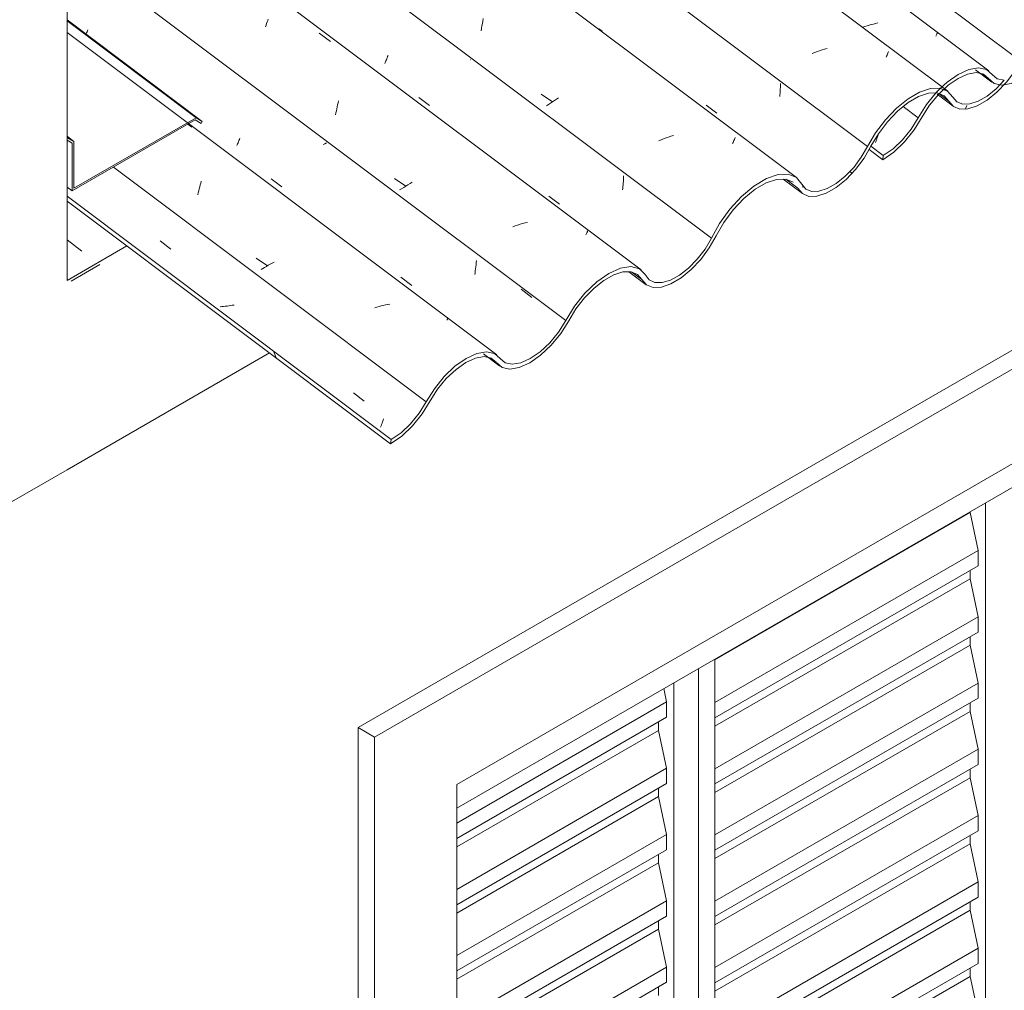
# Model space of a CAD drawing. Header units: metres. Extents: x -15.1 to 0.1, y 4 to 14.1.
# Tile 8 of 67: x -7.406 to -6.557, y 6.636 to 7.473. Entities that reach past the tile are written whole.
import ezdxf

# ---------------------------------------------------------------- set-up
doc = ezdxf.new("R2010")
doc.units = ezdxf.units.M
for name, color, linetype, lineweight in [('A-GLAZ', 7, 'Continuous', 5), ('A-GLAZ-CWMG', 7, 'Continuous', 5), ('A-ROOF', 7, 'Continuous', 5), ('A-ROOF-OTLN', 7, 'Continuous', 5), ('A-WALL', 7, 'Continuous', 5), ('I-WALL', 7, 'Continuous', 5)]:
    doc.layers.add(name, color=color, linetype=linetype, lineweight=lineweight)
pattern_1 = [(35.687, (-7.777, 10.054), (0.23241475, 0.22210937), [0.0118, -0.2028, 0.0118, -1.347]), (35.687, (-7.777, 10.054), (0.23241475, 0.22210937), [-0.22641, -0.2028, 0.0118, -0.41741, -0.71536]), (35.687, (-7.777, 10.054), (0.23241475, 0.22210937), [-0.85843, 0.0118, -0.2028, 0.0118, -0.48895]), (35.687, (-7.777, 10.054), (0.23241475, 0.22210937), [-1.085, -0.13127, 0.0118, -0.34588]), (137.177, (-7.69, 10.144), (-0.1665248, 0.04396), [0.00654, -0.11229, 0.00654, -0.74603]), (137.177, (-7.69, 10.144), (-0.1665248, 0.04396), [-0.12536, -0.11229, 0.00654, -0.23112, -0.39609]), (137.177, (-7.69, 10.144), (-0.1665248, 0.04396), [-0.47531, 0.00654, -0.11229, 0.00654, -0.27073]), (137.177, (-7.69, 10.144), (-0.1665248, 0.04396), [-0.60067, -0.07268, 0.00654, -0.19151]), (247.064, (-7.661, 10.275), (-0.06588675, -0.266069), [0.0123, -0.21134, 0.0123, -1.404]), (247.064, (-7.661, 10.275), (-0.06588675, -0.266069), [-0.23595, -0.21134, 0.0123, -0.43499, -0.74548]), (247.064, (-7.661, 10.275), (-0.06588675, -0.266069), [-0.89458, 0.0123, -0.21134, 0.0123, -0.50954]), (247.064, (-7.661, 10.275), (-0.06588675, -0.266069), [-1.131, -0.1368, 0.0123, -0.36044])]

# ---------------------------------------------------------------- blocks, each defined once
blk = doc.blocks.new('JANELA DE CORRE_-V1-ISO_010')
at = {"layer": 'A-GLAZ'}
for p, q in [((-7.02963, 6.79271), (-5.99372, 7.3908)), ((-6.57355, 7.05603), (-6.57355, 6.37018)), ((-6.58698, 7.04757), (-6.8069, 6.92061)), ((-6.58698, 7.04828), (-6.58698, 7.04757)), ((-6.58698, 7.04757), (-6.57991, 7.01491)), ((-6.57991, 7.01491), (-6.8069, 6.88387)), ((-6.57991, 7.01491), (-6.57991, 7.00174)), ((-6.57991, 7.00174), (-6.8069, 6.87069)), ((-6.58698, 6.99765), (-6.58698, 6.99042)), ((-6.58698, 6.99042), (-6.8069, 6.86345)), ((-6.58698, 6.99042), (-6.57991, 6.95776)), ((-6.57991, 6.95776), (-6.8069, 6.82671)), ((-6.57991, 6.95776), (-6.57991, 6.94458)), ((-6.57991, 6.94458), (-6.8069, 6.81353)), ((-6.58698, 6.9405), (-6.58698, 6.93326)), ((-6.58698, 6.93326), (-6.8069, 6.8063)), ((-6.58698, 6.93326), (-6.57991, 6.9006)), ((-6.8069, 6.23545), (-6.8069, 6.92131)), ((-6.82104, 6.91315), (-6.82104, 6.21096)), ((-6.85111, 6.89579), (-6.84861, 6.88427)), ((-6.84225, 6.22321), (-6.84225, 6.9009)), ((-6.84225, 6.9009), (-6.84225, 6.23954)), ((-6.57991, 6.9006), (-6.8069, 6.76956)), ((-6.57991, 6.9006), (-6.57991, 6.88743)), ((-6.57991, 6.88743), (-6.8069, 6.75638)), ((-6.84861, 6.88427), (-7.02963, 6.77976)), ((-6.84861, 6.88427), (-6.84861, 6.8711)), ((-6.58698, 6.88334), (-6.58698, 6.87611)), ((-6.84861, 6.8711), (-7.02963, 6.76658)), ((-6.58698, 6.87611), (-6.8069, 6.74914)), ((-6.58698, 6.87611), (-6.57991, 6.84345)), ((-6.85569, 6.85978), (-7.02963, 6.75935)), ((-6.85569, 6.86701), (-6.85569, 6.85978)), ((-6.85569, 6.85978), (-6.84861, 6.82712)), ((-6.57991, 6.84345), (-6.8069, 6.7124)), ((-6.57991, 6.84345), (-6.57991, 6.83027)), ((-6.84861, 6.82712), (-7.02963, 6.72261)), ((-6.84861, 6.82712), (-6.84861, 6.81394)), ((-6.57991, 6.83027), (-6.8069, 6.69922)), ((-6.58698, 6.82619), (-6.58698, 6.81895)), ((-6.58698, 6.81895), (-6.8069, 6.69199)), ((-6.58698, 6.81895), (-6.57991, 6.78629)), ((-6.84861, 6.81394), (-7.02963, 6.70943)), ((-6.85569, 6.80986), (-6.85569, 6.80262)), ((-6.85569, 6.80262), (-7.02963, 6.7022)), ((-6.85569, 6.80262), (-6.84861, 6.76997)), ((-6.57991, 6.78629), (-6.8069, 6.65525)), ((-6.57991, 6.78629), (-6.57991, 6.77312)), ((-6.84861, 6.76997), (-7.02963, 6.66545)), ((-6.84861, 6.76997), (-6.84861, 6.75679)), ((-6.57991, 6.77312), (-6.8069, 6.64207)), ((-6.58698, 6.76903), (-6.58698, 6.7618)), ((-6.58698, 6.7618), (-6.8069, 6.63483)), ((-6.58698, 6.7618), (-6.57991, 6.72914)), ((-6.84861, 6.75679), (-7.02963, 6.65228)), ((-6.85569, 6.7527), (-6.85569, 6.74547)), ((-6.85569, 6.74547), (-7.02963, 6.64504)), ((-6.85569, 6.74547), (-6.84861, 6.71281)), ((-6.57991, 6.72914), (-6.8069, 6.59809)), ((-6.57991, 6.72914), (-6.57991, 6.71596)), ((-6.57991, 6.71596), (-6.8069, 6.58491)), ((-6.84861, 6.71281), (-7.02955, 6.60835)), ((-6.84861, 6.71281), (-6.84861, 6.69963)), ((-6.58698, 6.71188), (-6.58698, 6.70465)), ((-6.84861, 6.69963), (-7.02963, 6.59512)), ((-6.58698, 6.70465), (-6.8069, 6.57768)), ((-6.58698, 6.70465), (-6.57991, 6.67199)), ((-6.85569, 6.69555), (-6.85569, 6.68832)), ((-6.85569, 6.68832), (-7.02963, 6.58789)), ((-6.85569, 6.68832), (-6.84861, 6.65566)), ((-6.57991, 6.67199), (-6.8069, 6.54094)), ((-6.57991, 6.67199), (-6.57991, 6.65881)), ((-6.57991, 6.65881), (-6.8069, 6.52776)), ((-6.84861, 6.65566), (-7.02963, 6.55114)), ((-6.84861, 6.65566), (-6.84861, 6.64248)), ((-6.58698, 6.65472), (-6.58698, 6.64749)), ((-6.84861, 6.64248), (-7.02963, 6.53797)), ((-6.58698, 6.64749), (-6.8069, 6.52053)), ((-6.58698, 6.64749), (-6.57991, 6.61483)), ((-6.85569, 6.63839), (-6.85569, 6.63116))]:
    blk.add_line(p, q, dxfattribs=at)
blk = doc.blocks.new('FP_2-ISO_01')
at = {"layer": 'A-GLAZ-CWMG'}
blk.add_line((-6.74813, 7.33512), (-6.73156, 7.32268), dxfattribs=at)
blk = doc.blocks.new('FP_3-ISO_01')
at = {"layer": 'A-GLAZ-CWMG'}
blk.add_line((-6.88108, 7.25527), (-6.86622, 7.24411), dxfattribs=at)
blk = doc.blocks.new('FP_4-ISO_01')
at = {"layer": 'A-GLAZ-CWMG'}
blk.add_line((-7.00662, 7.18451), (-6.9925, 7.17392), dxfattribs=at)
blk = doc.blocks.new('FP_5-ISO_01')
at = {"layer": 'A-GLAZ-CWMG', "color": 9, "true_color": 0xc0c0c0}
for p, q in [((-7.28539, 7.2821), (-7.27621, 7.27488)), ((-7.23217, 7.22527), (-7.23368, 7.22519)), ((-7.23066, 7.22538), (-7.23217, 7.22527)), ((-7.22915, 7.22552), (-7.23066, 7.22538)), ((-7.22764, 7.22569), (-7.22915, 7.22552)), ((-7.22612, 7.22589), (-7.22764, 7.22569)), ((-7.22461, 7.22611), (-7.22612, 7.22589)), ((-7.22309, 7.22635), (-7.22461, 7.22611)), ((-7.22158, 7.22663), (-7.22309, 7.22635)), ((-7.11846, 7.15094), (-7.10928, 7.14374)), ((-7.09484, 7.1224), (-7.09441, 7.12354)), ((-7.09441, 7.12354), (-7.09398, 7.12472)), ((-7.09398, 7.12472), (-7.09355, 7.12594)), ((-7.09355, 7.12594), (-7.09311, 7.12719)), ((-7.09311, 7.12719), (-7.09268, 7.12848)), ((-7.09526, 7.1213), (-7.09484, 7.1224))]:
    blk.add_line(p, q, dxfattribs=at)
blk = doc.blocks.new('FP_6-ISO_01')
at = {"layer": 'A-GLAZ-CWMG'}
blk.add_line((-6.99496, 7.1836), (-7.36554, 7.46174), dxfattribs=at)
at = {"layer": 'A-GLAZ-CWMG', "color": 9, "true_color": 0xc0c0c0}
for p, q in [((-7.26136, 7.38261), (-7.25788, 7.38004)), ((-7.25203, 7.32522), (-7.25163, 7.32691)), ((-7.25163, 7.32691), (-7.25121, 7.32858)), ((-7.25121, 7.32858), (-7.25078, 7.33022)), ((-7.25078, 7.33022), (-7.25035, 7.33184)), ((-7.25035, 7.33184), (-7.2499, 7.33343)), ((-7.2528, 7.32177), (-7.25242, 7.3235)), ((-7.25242, 7.3235), (-7.25203, 7.32522)), ((-7.20245, 7.26709), (-7.19285, 7.26039)), ((-7.19523, 7.25904), (-7.19677, 7.2581)), ((-7.19365, 7.25997), (-7.19523, 7.25904)), ((-7.19206, 7.26089), (-7.19365, 7.25997)), ((-7.19044, 7.2618), (-7.19206, 7.26089)), ((-7.18879, 7.2627), (-7.19044, 7.2618)), ((-7.18713, 7.26358), (-7.18879, 7.2627)), ((-7.19677, 7.2581), (-7.1983, 7.25714)), ((-7.09841, 7.22486), (-7.10026, 7.22433)), ((-7.09657, 7.22537), (-7.09841, 7.22486)), ((-7.09472, 7.22584), (-7.09657, 7.22537)), ((-7.09287, 7.22627), (-7.09472, 7.22584)), ((-7.09102, 7.22667), (-7.09287, 7.22627)), ((-7.08917, 7.22703), (-7.09102, 7.22667)), ((-7.08732, 7.22735), (-7.08917, 7.22703)), ((-7.03789, 7.21359), (-7.03771, 7.21402)), ((-7.03771, 7.21402), (-7.03756, 7.2144)), ((-7.03756, 7.2144), (-7.03743, 7.21474)), ((-7.03743, 7.21474), (-7.03733, 7.21504)), ((-7.03733, 7.21504), (-7.03725, 7.21529)), ((-7.03725, 7.21529), (-7.0372, 7.21551)), ((-7.0372, 7.21551), (-7.03718, 7.21568))]:
    blk.add_line(p, q, dxfattribs=at)
blk = doc.blocks.new('FP_7-ISO_01')
at = {"layer": 'A-GLAZ-CWMG', "color": 9, "true_color": 0xc0c0c0}
for p, q in [((-7.34834, 7.46216), (-7.34797, 7.46298)), ((-7.34797, 7.46298), (-7.34759, 7.46384)), ((-7.34902, 7.46065), (-7.34869, 7.46138)), ((-7.34869, 7.46138), (-7.34834, 7.46216)), ((-7.21732, 7.36841), (-7.21691, 7.3694)), ((-7.21691, 7.3694), (-7.21649, 7.37044)), ((-7.2192, 7.3641), (-7.21885, 7.36487)), ((-7.21885, 7.36487), (-7.21849, 7.36569)), ((-7.21849, 7.36569), (-7.21811, 7.36655)), ((-7.21811, 7.36655), (-7.21772, 7.36746)), ((-7.21772, 7.36746), (-7.21732, 7.36841)), ((-7.14326, 7.3657), (-7.14461, 7.36501)), ((-7.14193, 7.3664), (-7.14326, 7.3657)), ((-7.18954, 7.33547), (-7.18031, 7.32846)), ((-7.0133, 7.25792), (-7.01308, 7.25965)), ((-7.01308, 7.25965), (-7.01288, 7.26139)), ((-7.01288, 7.26139), (-7.01271, 7.26314)), ((-7.01271, 7.26314), (-7.01257, 7.26489)), ((-7.07766, 7.25057), (-7.06843, 7.24358)), ((-7.01409, 7.25282), (-7.0138, 7.25451)), ((-7.0138, 7.25451), (-7.01354, 7.25621)), ((-7.01354, 7.25621), (-7.0133, 7.25792)), ((-6.97415, 7.24029), (-6.96491, 7.23301))]:
    blk.add_line(p, q, dxfattribs=at)
blk = doc.blocks.new('FP_8-ISO_01')
at = {"layer": 'A-GLAZ-CWMG'}
blk.add_line((-6.87058, 7.25689), (-7.36554, 7.62839), dxfattribs=at)
at = {"layer": 'A-GLAZ-CWMG', "color": 9, "true_color": 0xc0c0c0}
for p, q in [((-7.19301, 7.47072), (-7.19255, 7.47201)), ((-7.19255, 7.47201), (-7.19209, 7.47326)), ((-7.1944, 7.46666), (-7.19394, 7.46805)), ((-7.19394, 7.46805), (-7.19347, 7.4694)), ((-7.19347, 7.4694), (-7.19301, 7.47072)), ((-7.14818, 7.46105), (-7.13854, 7.45402)), ((-7.13338, 7.39407), (-7.13301, 7.39582)), ((-7.13301, 7.39582), (-7.13264, 7.39756)), ((-7.13264, 7.39756), (-7.13225, 7.39927)), ((-7.13225, 7.39927), (-7.13185, 7.40095)), ((-7.13185, 7.40095), (-7.13144, 7.40262)), ((-7.13406, 7.39051), (-7.13373, 7.3923)), ((-7.13373, 7.3923), (-7.13338, 7.39407)), ((-7.08315, 7.3358), (-7.07353, 7.32914)), ((-7.07709, 7.32696), (-7.07882, 7.32583)), ((-7.07533, 7.32808), (-7.07709, 7.32696)), ((-7.07354, 7.32919), (-7.07533, 7.32808)), ((-7.07171, 7.33028), (-7.07354, 7.32919)), ((-7.06986, 7.33137), (-7.07171, 7.33028)), ((-7.06797, 7.33243), (-7.06986, 7.33137)), ((-6.97918, 7.29488), (-6.9813, 7.29416)), ((-6.97704, 7.29557), (-6.97918, 7.29488)), ((-6.9749, 7.29621), (-6.97704, 7.29557)), ((-6.97275, 7.29681), (-6.9749, 7.29621)), ((-6.97059, 7.29736), (-6.97275, 7.29681)), ((-6.96844, 7.29787), (-6.97059, 7.29736)), ((-6.91812, 7.28711), (-6.91786, 7.28771)), ((-6.91786, 7.28771), (-6.91762, 7.28828)), ((-6.91762, 7.28828), (-6.9174, 7.2888)), ((-6.9174, 7.2888), (-6.91719, 7.28928)), ((-6.91719, 7.28928), (-6.91702, 7.28973)), ((-6.91702, 7.28973), (-6.91686, 7.29013)), ((-6.91686, 7.29013), (-6.91672, 7.2905))]:
    blk.add_line(p, q, dxfattribs=at)
blk = doc.blocks.new('FP_9-ISO_01')
at = {"layer": 'A-GLAZ-CWMG', "color": 9, "true_color": 0xc0c0c0}
for p, q in [((-7.09092, 7.43647), (-7.09058, 7.43729)), ((-7.09058, 7.43729), (-7.09023, 7.43814)), ((-7.09023, 7.43814), (-7.08987, 7.43902)), ((-7.08987, 7.43902), (-7.0895, 7.43994)), ((-7.0895, 7.43994), (-7.08913, 7.44089)), ((-7.08913, 7.44089), (-7.08876, 7.44187)), ((-7.01759, 7.43817), (-7.01788, 7.43801)), ((-7.09158, 7.43494), (-7.09125, 7.43569)), ((-7.09125, 7.43569), (-7.09092, 7.43647)), ((-7.06215, 7.40561), (-7.05293, 7.39858)), ((-6.8858, 7.33499), (-6.88573, 7.33654)), ((-6.88573, 7.33654), (-6.88568, 7.33809)), ((-6.88666, 7.32584), (-6.88647, 7.32735)), ((-6.88647, 7.32735), (-6.88629, 7.32886)), ((-6.88629, 7.32886), (-6.88614, 7.33038)), ((-6.88614, 7.33038), (-6.886, 7.33192)), ((-6.886, 7.33192), (-6.88589, 7.33345)), ((-6.88589, 7.33345), (-6.8858, 7.33499)), ((-6.95027, 7.32051), (-6.94103, 7.3135))]:
    blk.add_line(p, q, dxfattribs=at)
blk = doc.blocks.new('FP_10-ISO_01')
at = {"layer": 'A-GLAZ-CWMG'}
blk.add_line((-6.73658, 7.33655), (-7.36554, 7.80862), dxfattribs=at)
at = {"layer": 'A-GLAZ-CWMG', "color": 9, "true_color": 0xc0c0c0}
for p, q in [((-7.00748, 7.46945), (-7.00711, 7.47154)), ((-7.00711, 7.47154), (-7.00672, 7.47361)), ((-7.00848, 7.46306), (-7.00817, 7.4652)), ((-7.00817, 7.4652), (-7.00784, 7.46734)), ((-7.00784, 7.46734), (-7.00748, 7.46945)), ((-6.90559, 7.46388), (-6.90717, 7.46489)), ((-6.90405, 7.46281), (-6.90559, 7.46388)), ((-6.95674, 7.40846), (-6.9471, 7.40188)), ((-6.94358, 7.40418), (-6.94536, 7.40306)), ((-6.94177, 7.40529), (-6.94358, 7.40418)), ((-6.95052, 7.39964), (-6.95217, 7.39849)), ((-6.94883, 7.40079), (-6.95052, 7.39964)), ((-6.94711, 7.40193), (-6.94883, 7.40079)), ((-6.94536, 7.40306), (-6.94711, 7.40193)), ((-6.85334, 7.36915), (-6.85543, 7.36832)), ((-6.85124, 7.36996), (-6.85334, 7.36915)), ((-6.84913, 7.37074), (-6.85124, 7.36996)), ((-6.84701, 7.37147), (-6.84913, 7.37074)), ((-6.84488, 7.37218), (-6.84701, 7.37147)), ((-6.84275, 7.37284), (-6.84488, 7.37218)), ((-6.79052, 7.36865), (-6.79018, 7.36948)), ((-6.79018, 7.36948), (-6.78986, 7.37025)), ((-6.78986, 7.37025), (-6.78956, 7.37098)), ((-6.79167, 7.36588), (-6.79127, 7.36686)), ((-6.79127, 7.36686), (-6.79088, 7.36778)), ((-6.79088, 7.36778), (-6.79052, 7.36865))]:
    blk.add_line(p, q, dxfattribs=at)
blk = doc.blocks.new('FP_11-ISO_01')
at = {"layer": 'A-GLAZ-CWMG', "color": 9, "true_color": 0xc0c0c0}
for p, q in [((-6.75071, 7.41119), (-6.75062, 7.41279)), ((-6.75062, 7.41279), (-6.75055, 7.41439)), ((-6.75055, 7.41439), (-6.75052, 7.41599)), ((-6.75052, 7.41599), (-6.7505, 7.41759)), ((-6.75111, 7.40643), (-6.75095, 7.40801)), ((-6.75095, 7.40801), (-6.75082, 7.4096)), ((-6.75082, 7.4096), (-6.75071, 7.41119)), ((-6.81464, 7.39907), (-6.80541, 7.39205))]:
    blk.add_line(p, q, dxfattribs=at)
blk = doc.blocks.new('FP_12-ISO_01')
at = {"layer": 'A-GLAZ-CWMG'}
blk.add_line((-6.60603, 7.41095), (-9.65572, 9.69991), dxfattribs=at)
at = {"layer": 'A-GLAZ-CWMG', "color": 9, "true_color": 0xc0c0c0}
for p, q in [((-6.71669, 7.4459), (-6.71881, 7.44514)), ((-6.71457, 7.44663), (-6.71669, 7.4459)), ((-6.71243, 7.44732), (-6.71457, 7.44663)), ((-6.71029, 7.44796), (-6.71243, 7.44732)), ((-6.72091, 7.44434), (-6.723, 7.44351)), ((-6.71881, 7.44514), (-6.72091, 7.44434)), ((-6.65931, 7.44045), (-6.65891, 7.44137)), ((-6.65891, 7.44137), (-6.65854, 7.44225)), ((-6.65854, 7.44225), (-6.65819, 7.44307)), ((-6.65819, 7.44307), (-6.65786, 7.44384)), ((-6.65786, 7.44384), (-6.65756, 7.44456)), ((-6.65756, 7.44456), (-6.65728, 7.44523))]:
    blk.add_line(p, q, dxfattribs=at)
blk = doc.blocks.new('FP_20-ISO_01')
at = {"layer": 'A-GLAZ-CWMG'}
blk.add_line((-6.61544, 7.40845), (-6.60155, 7.39802), dxfattribs=at)
blk = doc.blocks.new('Rectangular Mullion - Telha Fibrocimento - Ondulada-1909083-ISO_01')
at = {"layer": 'A-GLAZ-CWMG', "true_color": 0xc0c0c0}
h = blk.add_hatch(dxfattribs=at)
h.set_pattern_fill('FP_2', color=9, style=0, pattern_type=2)
h.set_pattern_definition(pattern_1)
h.paths.add_polyline_path([(-7.08656, 7.10686), (-7.07557, 7.11494), (-7.06631, 7.12423), (-7.0591, 7.13333), (-7.04584, 7.15446), (-7.03686, 7.16488), (-7.02796, 7.1727), (-7.02152, 7.17716), (-7.01225, 7.18103), (-7.00589, 7.18208), (-6.99936, 7.18038), (-6.99007, 7.1726), (-6.98383, 7.17124), (-6.97437, 7.17321), (-6.9662, 7.17702), (-6.95567, 7.18479), (-6.94633, 7.19411), (-6.93906, 7.20327), (-6.92499, 7.22551), (-6.91689, 7.23531), (-6.90883, 7.24298), (-6.90149, 7.24851), (-6.89295, 7.25302), (-6.88622, 7.25516), (-6.8785, 7.25498), (-6.87311, 7.2523), (-6.86593, 7.2439), (-6.86019, 7.24168), (-6.85257, 7.24215), (-6.84298, 7.24591), (-6.83611, 7.24998), (-6.82619, 7.25843), (-6.81905, 7.26609), (-6.81169, 7.27618), (-6.79759, 7.3003), (-6.79017, 7.30999), (-6.78, 7.32022), (-6.77079, 7.32733), (-6.76253, 7.33207), (-6.75247, 7.33501), (-6.7454, 7.33498), (-6.73962, 7.33258), (-6.73154, 7.32267), (-6.72599, 7.32034), (-6.71901, 7.32048), (-6.71008, 7.32362), (-6.70239, 7.32804), (-6.69265, 7.33615), (-6.68426, 7.34532), (-6.67698, 7.35555), (-6.66546, 7.37514), (-6.65661, 7.38641), (-6.64833, 7.39477), (-6.63791, 7.4026), (-6.63048, 7.40669), (-6.62113, 7.40931), (-6.61615, 7.40984), (-6.61231, 7.41351), (-6.61294, 7.41376), (-6.62113, 7.41345), (-6.63048, 7.41032), (-6.64045, 7.40452), (-6.65274, 7.39404), (-6.66175, 7.38408), (-6.66941, 7.3735), (-6.68239, 7.35182), (-6.68738, 7.34522), (-6.69464, 7.33765), (-6.70243, 7.33141), (-6.711, 7.32673), (-6.71726, 7.3247), (-6.72384, 7.3247), (-6.72908, 7.32733), (-6.73669, 7.33663), (-6.74367, 7.33945), (-6.75313, 7.33887), (-6.76253, 7.33561), (-6.77547, 7.32733), (-6.78399, 7.32022), (-6.79436, 7.30884), (-6.80287, 7.29699), (-6.81544, 7.27483), (-6.82218, 7.26609), (-6.83132, 7.25718), (-6.83759, 7.2523), (-6.84536, 7.24804), (-6.85302, 7.24592), (-6.85881, 7.24603), (-6.86371, 7.24839), (-6.86699, 7.25285), (-6.87208, 7.25786), (-6.87953, 7.25974), (-6.88957, 7.25786), (-6.89838, 7.25392), (-6.90953, 7.24591), (-6.91898, 7.23689), (-6.92812, 7.22551), (-6.94192, 7.20327), (-6.94944, 7.19411), (-6.9577, 7.18632), (-6.96665, 7.18018), (-6.9757, 7.17647), (-6.98172, 7.17547), (-6.98775, 7.17681), (-6.99705, 7.18487), (-7.00392, 7.18632), (-7.01225, 7.18486), (-7.0218, 7.18038), (-7.03225, 7.1727), (-7.04173, 7.16328), (-7.04913, 7.15402), (-7.06202, 7.13333), (-7.06944, 7.12423), (-7.07762, 7.11648), (-7.08603, 7.11059), (-7.08637, 7.10819)])
h.paths.add_polyline_path([(-6.59572, 7.39563), (-6.58876, 7.39586), (-6.57989, 7.39902), (-6.57107, 7.40439), (-6.56254, 7.41154), (-6.55345, 7.42165), (-6.54668, 7.43127), (-6.53541, 7.45026), (-6.52661, 7.4614), (-6.51764, 7.47023), (-6.51067, 7.47583), (-6.5008, 7.48131), (-6.49156, 7.48484), (-6.48808, 7.48817), (-6.49156, 7.48804), (-6.5008, 7.48495), (-6.51301, 7.47735), (-6.52059, 7.47124), (-6.53189, 7.45892), (-6.53962, 7.44823), (-6.55068, 7.42932), (-6.55743, 7.42043), (-6.56624, 7.41166), (-6.57231, 7.4068), (-6.5808, 7.40213), (-6.58706, 7.40006), (-6.5938, 7.40006), (-6.59874, 7.40233), (-6.60684, 7.41138), (-6.60993, 7.41233), (-6.61363, 7.40885), (-6.60904, 7.40684), (-6.60129, 7.39783), (-6.59628, 7.39586)])
h.paths.add_polyline_path([(-6.46633, 7.47053), (-6.45938, 7.47077), (-6.45044, 7.47399), (-6.44164, 7.47936), (-6.43316, 7.48647), (-6.42469, 7.49572), (-6.41848, 7.50414), (-6.4077, 7.52213), (-6.40095, 7.53051), (-6.39508, 7.53628), (-6.38977, 7.54053), (-6.38216, 7.54466), (-6.37707, 7.54635), (-6.37537, 7.54644), (-6.37232, 7.55068), (-6.37537, 7.55056), (-6.38327, 7.54769), (-6.39116, 7.54283), (-6.3979, 7.53725), (-6.40545, 7.5291), (-6.41211, 7.51979), (-6.42217, 7.50304), (-6.43042, 7.49287), (-6.43514, 7.48796), (-6.443, 7.48168), (-6.45146, 7.47705), (-6.45759, 7.475), (-6.46449, 7.475), (-6.4689, 7.47668), (-6.47696, 7.48583), (-6.48423, 7.48819), (-6.48896, 7.48399), (-6.48591, 7.48411), (-6.47992, 7.48179), (-6.4717, 7.4726)])
h.paths.add_polyline_path([(-6.35464, 7.53506), (-6.3477, 7.53538), (-6.33846, 7.53882), (-6.33074, 7.54342), (-6.32105, 7.55162), (-6.31271, 7.56084), (-6.30634, 7.56966), (-6.30164, 7.57753), (-6.30385, 7.5788), (-6.31106, 7.56703), (-6.31832, 7.55804), (-6.32534, 7.55117), (-6.33139, 7.54636), (-6.33981, 7.54171), (-6.34572, 7.53965), (-6.35312, 7.53965), (-6.35726, 7.54112), (-6.36556, 7.54938), (-6.36941, 7.55052), (-6.37237, 7.54652), (-6.37112, 7.54635), (-6.36697, 7.54453), (-6.36025, 7.53711)])
h = blk.add_hatch(dxfattribs=at)
h.set_pattern_fill('FP_3', color=9, style=0, pattern_type=2)
h.set_pattern_definition([(330, (-6.159, 10.435), (0.2298954, -0.0663695), [0.01095, -0.18814, 0.01095, -1.25]), (330, (-6.159, 10.435), (0.2298954, -0.0663695), [-0.21004, -0.18814, 0.01095, -0.38724, -0.66365]), (330, (-6.159, 10.435), (0.2298954, -0.0663695), [-0.79638, 0.01095, -0.18814, 0.01095, -0.4536]), (330, (-6.159, 10.435), (0.2298954, -0.0663695), [-1.006, -0.12178, 0.01095, -0.32087]), (111.206, (-6.073, 10.419), (-0.1647206, 0.291817), [0.01311, -0.22522, 0.01311, -1.496]), (111.206, (-6.073, 10.419), (-0.1647206, 0.291817), [-0.25144, -0.22522, 0.01311, -0.46356, -0.79444]), (111.206, (-6.073, 10.419), (-0.1647206, 0.291817), [-0.95333, 0.01311, -0.22522, 0.01311, -0.543]), (111.206, (-6.073, 10.419), (-0.1647206, 0.291817), [-1.205, -0.14578, 0.01311, -0.38411]), (234.896, (-6.044, 10.535), (-0.0651715, -0.2254494), [0.00825, -0.14167, 0.00825, -0.94122]), (234.896, (-6.044, 10.535), (-0.0651715, -0.2254494), [-0.15816, -0.14167, 0.00825, -0.29159, -0.49972]), (234.896, (-6.044, 10.535), (-0.0651715, -0.2254494), [-0.59966, 0.00825, -0.14167, 0.00825, -0.34156]), (234.896, (-6.044, 10.535), (-0.0651715, -0.2254494), [-0.75782, -0.0917, 0.00825, -0.24161])])
h.paths.add_polyline_path([(-7.08656, 7.10686), (-7.08603, 7.11059), (-7.36554, 7.32038), (-7.36554, 7.31626), (-7.08723, 7.10737)])
at = {"layer": 'A-GLAZ-CWMG'}
for p, q in [((-6.54532, 7.43847), (-9.60042, 9.73149)), ((-6.67538, 7.36321), (-7.36554, 7.88122)), ((-6.80987, 7.28414), (-7.36554, 7.70121)), ((-6.93564, 7.21321), (-7.36554, 7.53588)), ((-6.60516, 7.40233), (-6.61373, 7.40877)), ((-7.05585, 7.1432), (-7.32542, 7.34552)), ((-6.73535, 7.32733), (-6.74587, 7.33523)), ((-7.08603, 7.11059), (-7.36554, 7.32038)), ((-7.08656, 7.10686), (-7.36554, 7.31626)), ((-6.86989, 7.24851), (-6.87851, 7.25498)), ((-6.99573, 7.17719), (-7.00074, 7.18095)), ((-7.08603, 7.11059), (-7.08656, 7.10686))]:
    blk.add_line(p, q, dxfattribs=at)
for points in [[(-6.60516, 7.40233, 0), (-6.60129, 7.39783, 0), (-6.59572, 7.39563, 0), (-6.58876, 7.39586, 0), (-6.5808, 7.39849, 0), (-6.57231, 7.40339, 0), (-6.56376, 7.41027, 0), (-6.55563, 7.41875, 0), (-6.5484, 7.42834, 0), (-6.54246, 7.43849, 0)], [(-6.55742, 7.42042, 0), (-6.56453, 7.41304, 0), (-6.57224, 7.40684, 0), (-6.57989, 7.40243, 0), (-6.58706, 7.40006, 0), (-6.59333, 7.39987, 0), (-6.59834, 7.40187, 0), (-6.60182, 7.40594, 0)], [(-6.60182, 7.40594, 0), (-6.60638, 7.4112, 0), (-6.61294, 7.41376, 0), (-6.62113, 7.41345, 0), (-6.63048, 7.41032, 0), (-6.64045, 7.40452, 0), (-6.65048, 7.3964, 0), (-6.66, 7.38641, 0), (-6.66846, 7.37514, 0), (-6.67538, 7.36321, 0)], [(-6.67239, 7.36348, 0), (-6.66604, 7.37437, 0), (-6.65829, 7.38466, 0), (-6.64958, 7.39376, 0), (-6.64041, 7.40116, 0), (-6.6313, 7.40642, 0), (-6.62277, 7.40926, 0), (-6.6153, 7.40951, 0), (-6.60931, 7.40716, 0), (-6.60516, 7.40233, 0)], [(-6.73535, 7.32733, 0), (-6.73154, 7.32267, 0), (-6.72599, 7.32034, 0), (-6.71901, 7.32048, 0), (-6.711, 7.32309, 0), (-6.70243, 7.32801, 0), (-6.6938, 7.33495, 0), (-6.68561, 7.34352, 0), (-6.67833, 7.35322, 0), (-6.67239, 7.36348, 0)], [(-6.67538, 7.36321, 0), (-6.68074, 7.35401, 0), (-6.68728, 7.34532, 0), (-6.69464, 7.33765, 0), (-6.70239, 7.33143, 0), (-6.71008, 7.32703, 0), (-6.71726, 7.3247, 0), (-6.72353, 7.32457, 0), (-6.72852, 7.32665, 0), (-6.73194, 7.33082, 0)], [(-6.73194, 7.33082, 0), (-6.73669, 7.33663, 0), (-6.74367, 7.33945, 0), (-6.75247, 7.3391, 0), (-6.76253, 7.33561, 0), (-6.77326, 7.32918, 0), (-6.78399, 7.32022, 0), (-6.79406, 7.30927, 0), (-6.80287, 7.29699, 0), (-6.80987, 7.28414, 0)], [(-6.80596, 7.28637, 0), (-6.79937, 7.29791, 0), (-6.79125, 7.30884, 0), (-6.78208, 7.31853, 0), (-6.77239, 7.3264, 0), (-6.76275, 7.332, 0), (-6.75374, 7.33498, 0), (-6.74587, 7.33517, 0), (-6.73962, 7.33258, 0)], [(-6.86989, 7.24851, 0), (-6.86593, 7.2439, 0), (-6.86019, 7.24168, 0), (-6.85302, 7.24199, 0), (-6.84483, 7.24481, 0), (-6.83611, 7.24998, 0), (-6.82736, 7.25718, 0), (-6.81911, 7.266, 0), (-6.81183, 7.27593, 0), (-6.80596, 7.28637, 0)], [(-6.80987, 7.28414, 0), (-6.81544, 7.27483, 0), (-6.82218, 7.26609, 0), (-6.82971, 7.25843, 0), (-6.83759, 7.2523, 0), (-6.84536, 7.24804, 0), (-6.85257, 7.24591, 0), (-6.85881, 7.24603, 0), (-6.86371, 7.24839, 0), (-6.86699, 7.25285, 0)], [(-6.86699, 7.25285, 0), (-6.87208, 7.25786, 0), (-6.87936, 7.25976, 0), (-6.88833, 7.25842, 0), (-6.89838, 7.25392, 0), (-6.90883, 7.24658, 0), (-6.91898, 7.23689, 0), (-6.92812, 7.22551, 0), (-6.93564, 7.21321, 0)], [(-6.93287, 7.21309, 0), (-6.92676, 7.22323, 0), (-6.9194, 7.23274, 0), (-6.91121, 7.24111, 0), (-6.90263, 7.24787, 0), (-6.89415, 7.25264, 0), (-6.88622, 7.25516, 0), (-6.87929, 7.2553, 0), (-6.87375, 7.25304, 0), (-6.86989, 7.24851, 0)], [(-6.99535, 7.1769, 0), (-6.99052, 7.1727, 0), (-6.98383, 7.17124, 0), (-6.9757, 7.1726, 0), (-6.96665, 7.17671, 0), (-6.95725, 7.18329, 0), (-6.9481, 7.19194, 0), (-6.9398, 7.20209, 0), (-6.93287, 7.21309, 0)], [(-6.93564, 7.21321, 0), (-6.94192, 7.20327, 0), (-6.94944, 7.19411, 0), (-6.9577, 7.18632, 0), (-6.9662, 7.18038, 0), (-6.97437, 7.17669, 0), (-6.98172, 7.17547, 0), (-6.98775, 7.17681, 0), (-6.9921, 7.18061, 0)], [(-6.9921, 7.18061, 0), (-6.99705, 7.18487, 0), (-7.00392, 7.18632, 0), (-7.01225, 7.18486, 0), (-7.02152, 7.18059, 0), (-7.03112, 7.17378, 0), (-7.04043, 7.16488, 0), (-7.04886, 7.15446, 0), (-7.05585, 7.1432, 0)], [(-7.05259, 7.14397, 0), (-7.0462, 7.15402, 0), (-7.03857, 7.16328, 0), (-7.03019, 7.17114, 0), (-7.0216, 7.17713, 0), (-7.01332, 7.18085, 0), (-7.00589, 7.18208, 0), (-6.99977, 7.18073, 0), (-6.99569, 7.17737, 0)], [(-7.08656, 7.10686, 0), (-7.07703, 7.11355, 0), (-7.06778, 7.12239, 0), (-7.05945, 7.13276, 0), (-7.05259, 7.14397, 0)], [(-7.05585, 7.1432, 0), (-7.06202, 7.13333, 0), (-7.06944, 7.12423, 0), (-7.07762, 7.11648, 0), (-7.08603, 7.11059, 0)]]:
    blk.add_polyline3d(points, dxfattribs=at)
for name in ['FP_12-ISO_01', 'FP_10-ISO_01', 'FP_11-ISO_01', 'FP_8-ISO_01', 'FP_9-ISO_01', 'FP_7-ISO_01', 'FP_6-ISO_01', 'FP_20-ISO_01', 'FP_2-ISO_01', 'FP_5-ISO_01', 'FP_3-ISO_01', 'FP_4-ISO_01']:
    blk.add_blockref(name, (0, 0), dxfattribs=at)
blk = doc.blocks.new('FP_24-ISO_01')
at = {"layer": 'A-GLAZ-CWMG'}
blk.add_line((-6.58233, 7.42947), (-6.56822, 7.41887), dxfattribs=at)
blk = doc.blocks.new('FP_25-ISO_01')
at = {"layer": 'A-GLAZ-CWMG', "color": 9, "true_color": 0xc0c0c0}
for p, q in [((-6.66772, 7.36882), (-6.66734, 7.36991)), ((-6.66734, 7.36991), (-6.66696, 7.37103)), ((-6.66696, 7.37103), (-6.66657, 7.37218)), ((-6.66657, 7.37218), (-6.66619, 7.37336)), ((-6.66619, 7.37336), (-6.66582, 7.37457)), ((-6.66849, 7.36672), (-6.6681, 7.36775)), ((-6.6681, 7.36775), (-6.66772, 7.36882))]:
    blk.add_line(p, q, dxfattribs=at)
blk = doc.blocks.new('FP_26-ISO_01')
at = {"layer": 'A-GLAZ-CWMG'}
blk.add_line((-6.57068, 7.42856), (-9.62222, 9.71891), dxfattribs=at)
at = {"layer": 'A-GLAZ-CWMG', "color": 9, "true_color": 0xc0c0c0}
for p, q in [((-6.67765, 7.46676), (-6.67947, 7.46613)), ((-6.67582, 7.46736), (-6.67765, 7.46676)), ((-6.67398, 7.46792), (-6.67582, 7.46736)), ((-6.67214, 7.46846), (-6.67398, 7.46792)), ((-6.67029, 7.46896), (-6.67214, 7.46846)), ((-6.66844, 7.46943), (-6.67029, 7.46896)), ((-6.66659, 7.46986), (-6.66844, 7.46943)), ((-6.61642, 7.45858), (-6.61617, 7.45913)), ((-6.61617, 7.45913), (-6.61594, 7.45965)), ((-6.61594, 7.45965), (-6.61574, 7.46012)), ((-6.61574, 7.46012), (-6.61556, 7.46055)), ((-6.61556, 7.46055), (-6.6154, 7.46093)), ((-6.6154, 7.46093), (-6.61527, 7.46127)), ((-6.61527, 7.46127), (-6.61516, 7.46157))]:
    blk.add_line(p, q, dxfattribs=at)
blk = doc.blocks.new('Rectangular Mullion - Telha Fibrocimento - Ondulada-V21-ISO_01')
at = {"layer": 'A-GLAZ-CWMG', "true_color": 0xc0c0c0}
h = blk.add_hatch(dxfattribs=at)
h.set_pattern_fill('FP_2', color=9, style=0, pattern_type=2)
h.set_pattern_definition(pattern_1)
h.paths.add_polyline_path([(-6.66227, 7.35182), (-6.65129, 7.3599), (-6.64202, 7.36918), (-6.63482, 7.37829), (-6.62103, 7.40006), (-6.61205, 7.41034), (-6.60367, 7.41766), (-6.59724, 7.42212), (-6.58797, 7.42599), (-6.58161, 7.42704), (-6.57535, 7.42557), (-6.56624, 7.41766), (-6.56116, 7.41655), (-6.55743, 7.42043), (-6.56376, 7.42202), (-6.57277, 7.42983), (-6.57989, 7.43123), (-6.58797, 7.42982), (-6.59834, 7.42476), (-6.60908, 7.41659), (-6.61745, 7.40824), (-6.62556, 7.39783), (-6.63774, 7.37829), (-6.64516, 7.36918), (-6.65334, 7.36144), (-6.66175, 7.35555), (-6.66186, 7.35475)])
h.paths.add_polyline_path([(-6.5578, 7.41649), (-6.55009, 7.41817), (-6.54191, 7.42198), (-6.53296, 7.42825), (-6.52204, 7.43907), (-6.51477, 7.44823), (-6.49842, 7.47343), (-6.49261, 7.48027), (-6.48423, 7.4882), (-6.4758, 7.49426), (-6.4689, 7.49791), (-6.46194, 7.50012), (-6.45422, 7.49994), (-6.4493, 7.49781), (-6.44164, 7.48886), (-6.4365, 7.48687), (-6.43428, 7.48886), (-6.43227, 7.49094), (-6.43514, 7.49128), (-6.43955, 7.49351), (-6.44379, 7.49888), (-6.44826, 7.50294), (-6.45525, 7.5047), (-6.46529, 7.50282), (-6.4758, 7.49768), (-6.48595, 7.49021), (-6.49474, 7.48179), (-6.50384, 7.47047), (-6.51764, 7.44823), (-6.52516, 7.43907), (-6.53342, 7.43127), (-6.54236, 7.42514), (-6.55142, 7.42143), (-6.55418, 7.42067), (-6.55743, 7.41687)])
h.paths.add_polyline_path([(-6.43287, 7.48677), (-6.42784, 7.48726), (-6.4187, 7.49087), (-6.41183, 7.49494), (-6.40191, 7.50339), (-6.39415, 7.51189), (-6.38685, 7.52213), (-6.37509, 7.54287), (-6.36434, 7.55658), (-6.35546, 7.56539), (-6.34572, 7.57275), (-6.33746, 7.57729), (-6.32819, 7.57997), (-6.32111, 7.57994), (-6.31534, 7.57753), (-6.30904, 7.5698), (-6.30645, 7.5743), (-6.31241, 7.58159), (-6.31939, 7.58441), (-6.32884, 7.58383), (-6.33846, 7.58044), (-6.35119, 7.57229), (-6.36025, 7.56458), (-6.37197, 7.55117), (-6.37903, 7.54113), (-6.39116, 7.51979), (-6.3979, 7.51105), (-6.40704, 7.50214), (-6.41331, 7.49726), (-6.42133, 7.49293), (-6.42964, 7.49012), (-6.43173, 7.48796)])
h.paths.add_polyline_path([(-6.30171, 7.5653), (-6.29472, 7.56544), (-6.28579, 7.56858), (-6.27625, 7.5745), (-6.26837, 7.58111), (-6.25984, 7.59046), (-6.2527, 7.60051), (-6.24118, 7.6201), (-6.23233, 7.63137), (-6.22485, 7.63908), (-6.21363, 7.64756), (-6.2062, 7.65165), (-6.19685, 7.65427), (-6.19187, 7.6548), (-6.18803, 7.65847), (-6.18866, 7.65871), (-6.19685, 7.65841), (-6.20729, 7.65464), (-6.21617, 7.64948), (-6.2262, 7.64136), (-6.23747, 7.62904), (-6.24513, 7.61846), (-6.2581, 7.59678), (-6.263, 7.59028), (-6.27036, 7.58261), (-6.27815, 7.57637), (-6.28672, 7.57169), (-6.29298, 7.56966), (-6.29956, 7.56966), (-6.30517, 7.57161), (-6.30726, 7.56763), (-6.30385, 7.5662)])
h.paths.add_polyline_path([(-6.17143, 7.64059), (-6.16447, 7.64082), (-6.15561, 7.64398), (-6.14679, 7.64935), (-6.13826, 7.6565), (-6.12916, 7.66661), (-6.1224, 7.67623), (-6.11113, 7.69522), (-6.10233, 7.70635), (-6.09336, 7.71519), (-6.08638, 7.72079), (-6.07652, 7.72627), (-6.06728, 7.7298), (-6.0638, 7.73313), (-6.06728, 7.733), (-6.07652, 7.72991), (-6.08873, 7.72231), (-6.09631, 7.7162), (-6.10761, 7.70388), (-6.11533, 7.69319), (-6.12639, 7.67428), (-6.13315, 7.66539), (-6.14196, 7.65662), (-6.14803, 7.65175), (-6.15652, 7.64709), (-6.16278, 7.64502), (-6.16952, 7.64502), (-6.17446, 7.64729), (-6.18255, 7.65634), (-6.18565, 7.65729), (-6.18935, 7.65381), (-6.18503, 7.65212), (-6.17701, 7.64279), (-6.17346, 7.64139)])
h.paths.add_polyline_path([(-6.04204, 7.71549), (-6.0351, 7.71573), (-6.02616, 7.71895), (-6.01736, 7.72431), (-6.00888, 7.73143), (-6.00041, 7.74068), (-5.9942, 7.7491), (-5.98342, 7.76709), (-5.97667, 7.77547), (-5.9708, 7.78124), (-5.96308, 7.78688), (-5.95788, 7.78961), (-5.95278, 7.79131), (-5.95108, 7.7914), (-5.94804, 7.79563), (-5.95108, 7.79552), (-5.95898, 7.79265), (-5.96549, 7.7889), (-5.97362, 7.78221), (-5.98117, 7.77406), (-5.98783, 7.76475), (-5.99819, 7.7476), (-6.00601, 7.73796), (-6.01086, 7.73292), (-6.01929, 7.72632), (-6.02718, 7.72201), (-6.03331, 7.71996), (-6.04021, 7.71996), (-6.045, 7.72207), (-6.05275, 7.73082), (-6.05995, 7.73315), (-6.06468, 7.72895), (-6.06163, 7.72907), (-6.05564, 7.72675), (-6.04762, 7.71764)])
h.paths.add_polyline_path([(-5.93036, 7.78002), (-5.92342, 7.78034), (-5.91418, 7.78378), (-5.90646, 7.78838), (-5.89677, 7.79658), (-5.88843, 7.8058), (-5.88206, 7.81462), (-5.87736, 7.82249), (-5.87957, 7.82376), (-5.88678, 7.81199), (-5.89404, 7.803), (-5.89872, 7.79805), (-5.90711, 7.79132), (-5.91553, 7.78667), (-5.92143, 7.78461), (-5.92884, 7.78461), (-5.93298, 7.78608), (-5.94127, 7.79434), (-5.94512, 7.79548), (-5.94809, 7.79148), (-5.94684, 7.79131), (-5.94269, 7.78949), (-5.93597, 7.78207)])
h = blk.add_hatch(dxfattribs=at)
h.set_pattern_fill('FP_4', color=9, style=0, pattern_type=2)
h.set_pattern_definition([(330, (-5.735, 10.68), (0.2298954, -0.0663695), [0.01095, -0.18814, 0.01095, -0.18814, -1.062]), (330, (-5.735, 10.68), (0.2298954, -0.0663695), [-0.39819, 0.01095, -0.38724, 0.01095, -0.18814, -0.46455]), (330, (-5.735, 10.68), (0.2298954, -0.0663695), [-0.99547, 0.01095, -0.12178, 0.01095, -0.32087]), (111.206, (-5.649, 10.664), (-0.1647206, 0.291817), [0.01311, -0.22522, 0.01311, -1.496]), (111.206, (-5.649, 10.664), (-0.1647206, 0.291817), [-0.25144, -0.22522, 0.01311, -0.46356, -0.79444]), (111.206, (-5.649, 10.664), (-0.1647206, 0.291817), [-0.95333, 0.01311, -0.22522, 0.01311, -0.543]), (111.206, (-5.649, 10.664), (-0.1647206, 0.291817), [-1.205, -0.14578, 0.01311, -0.38411]), (234.896, (-5.62, 10.78), (-0.0651715, -0.2254494), [0.00825, -0.14167, 0.00825, -0.94122]), (234.896, (-5.62, 10.78), (-0.0651715, -0.2254494), [-0.15816, -0.14167, 0.00825, -0.29159, -0.49972]), (234.896, (-5.62, 10.78), (-0.0651715, -0.2254494), [-0.59966, 0.00825, -0.14167, 0.00825, -0.34156]), (234.896, (-5.62, 10.78), (-0.0651715, -0.2254494), [-0.75782, -0.0917, 0.00825, -0.24161])])
h.paths.add_polyline_path([(-6.66227, 7.35182), (-6.66175, 7.35555), (-6.67255, 7.36321), (-6.67403, 7.36064), (-6.66618, 7.35475)])
at = {"layer": 'A-GLAZ-CWMG'}
for p, q in [((-6.57107, 7.42186), (-6.57646, 7.42591)), ((-6.63157, 7.38815), (-6.6445, 7.39786)), ((-6.66175, 7.35555), (-6.67239, 7.36353)), ((-6.66227, 7.35182), (-6.67403, 7.36064)), ((-6.66175, 7.35555), (-6.66227, 7.35182))]:
    blk.add_line(p, q, dxfattribs=at)
for points in [[(-6.57107, 7.42186, 0), (-6.56624, 7.41766, 0), (-6.55955, 7.4162, 0), (-6.55142, 7.41756, 0), (-6.54236, 7.42167, 0), (-6.53296, 7.42825, 0), (-6.52382, 7.4369, 0), (-6.51552, 7.44704, 0), (-6.50859, 7.45805, 0)], [(-6.56782, 7.42557, 0), (-6.57277, 7.42983, 0), (-6.57964, 7.43127, 0), (-6.58797, 7.42982, 0), (-6.59724, 7.42555, 0), (-6.60684, 7.41874, 0), (-6.6121, 7.41401, 0)], [(-6.62831, 7.38893, 0), (-6.62192, 7.39898, 0), (-6.61429, 7.40824, 0), (-6.60591, 7.4161, 0), (-6.59731, 7.42209, 0), (-6.58904, 7.42581, 0), (-6.58161, 7.42704, 0), (-6.57549, 7.42569, 0), (-6.57107, 7.42186, 0)], [(-6.55743, 7.42043, 0), (-6.56347, 7.42177, 0), (-6.56782, 7.42557, 0)], [(-6.61239, 7.41372, 0), (-6.61615, 7.40984, 0), (-6.62458, 7.39942, 0), (-6.63157, 7.38815, 0)], [(-6.66227, 7.35182, 0), (-6.65275, 7.35851, 0), (-6.6435, 7.36735, 0), (-6.63517, 7.37772, 0), (-6.62831, 7.38893, 0)], [(-6.63157, 7.38815, 0), (-6.63774, 7.37829, 0), (-6.64516, 7.36918, 0), (-6.65334, 7.36144, 0), (-6.66175, 7.35555, 0)]]:
    blk.add_polyline3d(points, dxfattribs=at)
for name in ['FP_26-ISO_01', 'FP_24-ISO_01', 'FP_25-ISO_01']:
    blk.add_blockref(name, (0, 0), dxfattribs=at)
blk = doc.blocks.new('LONGARINA_STEEL_FRAME - LONGARINA_STEEL_FRAME-1917798-ISO_01')
at = {"layer": 'A-ROOF'}
for p, q in [((-7.35276, 7.27317), (-7.36554, 7.28276)), ((-7.33726, 7.26154), (-7.36201, 7.24725))]:
    blk.add_line(p, q, dxfattribs=at)
blk = doc.blocks.new('Paredes 1 - Paredes 1-2288142-ISO_01')
at = {"layer": 'A-WALL'}
for p, q in [((-7.11449, 6.86211), (-5.91241, 7.55614)), ((-5.89826, 7.54797), (-7.10034, 6.85395)), ((-7.02963, 6.81312), (-5.96897, 7.4255)), ((-7.11449, 5.88232), (-7.11449, 6.86211)), ((-7.11449, 6.86211), (-7.10034, 6.85395)), ((-7.10034, 6.85395), (-7.10034, 5.87415)), ((-7.02963, 5.99663), (-7.02963, 6.81312))]:
    blk.add_line(p, q, dxfattribs=at)

msp = doc.modelspace()

# ---------------------------------------------------------------- linework, layer by layer
at = {"layer": 'A-ROOF-OTLN'}
for p, q in [((-7.24898, 7.38499), (-7.36554, 7.47248)), ((-7.25439, 7.38818), (-7.36554, 7.47161)), ((-7.36105, 7.32496), (-7.25498, 7.38619)), ((-7.25439, 7.38818), (-7.35963, 7.32742)), ((-7.25498, 7.38619), (-7.24998, 7.38324)), ((-7.24898, 7.38499), (-7.25439, 7.38818)), ((-7.24998, 7.38324), (-7.24898, 7.38499)), ((-7.35963, 7.36774), (-7.36554, 7.37218)), ((-7.36505, 7.37093), (-7.36554, 7.37131)), ((-7.36505, 7.37093), (-7.36554, 7.37006)), ((-7.35963, 7.36774), (-7.36505, 7.37093)), ((-7.36554, 7.36889), (-7.36105, 7.36624)), ((-7.36105, 7.36624), (-7.36105, 7.32496)), ((-7.35963, 7.32742), (-7.35963, 7.36774)), ((-7.36105, 7.32496), (-7.36554, 7.32833))]:
    msp.add_line(p, q, dxfattribs=at)
at = {"layer": 'A-WALL'}
for p, q in [((-7.31406, 7.27761), (-7.36554, 7.24789)), ((-7.36554, 7.08459), (-7.19108, 7.18531))]:
    msp.add_line(p, q, dxfattribs=at)
at = {"layer": 'I-WALL'}
for p, q in [((-7.36554, 7.90109), (-7.36554, 7.24789)), ((-7.36554, 7.08459), (-7.47515, 7.02131))]:
    msp.add_line(p, q, dxfattribs=at)

# ---------------------------------------------------------------- block references
at = {"layer": 'A-GLAZ'}
msp.add_blockref('JANELA DE CORRE_-V1-ISO_010', (0, 0), dxfattribs=at)
at = {"layer": 'A-GLAZ-CWMG'}
for name in ['Rectangular Mullion - Telha Fibrocimento - Ondulada-V21-ISO_01', 'Rectangular Mullion - Telha Fibrocimento - Ondulada-1909083-ISO_01']:
    msp.add_blockref(name, (0, 0), dxfattribs=at)
at = {"layer": 'A-ROOF'}
msp.add_blockref('LONGARINA_STEEL_FRAME - LONGARINA_STEEL_FRAME-1917798-ISO_01', (0, 0), dxfattribs=at)
at = {"layer": 'A-WALL'}
msp.add_blockref('Paredes 1 - Paredes 1-2288142-ISO_01', (0, 0), dxfattribs=at)

doc.saveas('drawing.dxf')
